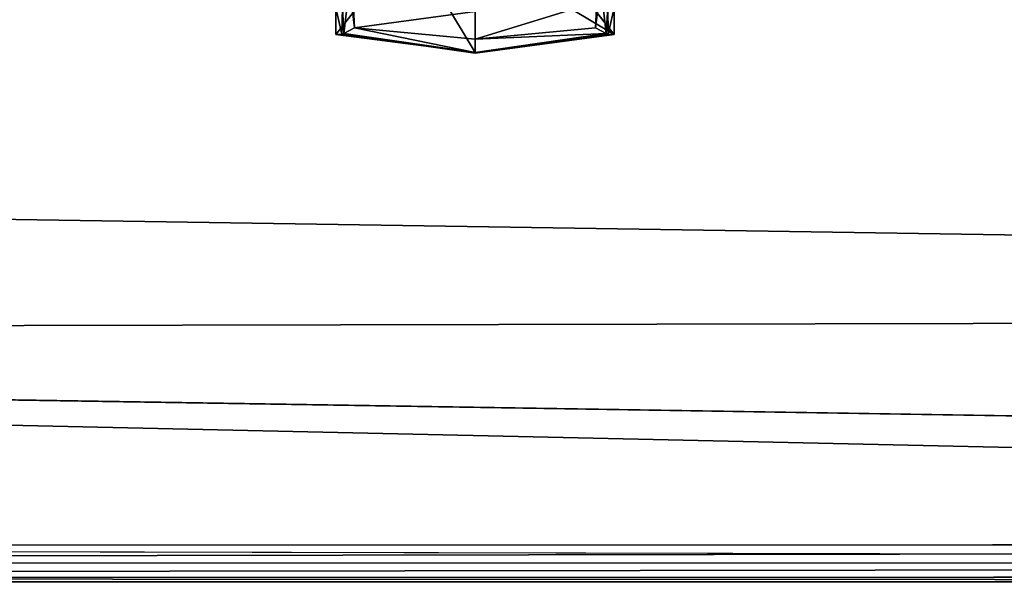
# Model space of a CAD drawing. Extents: x 0 to 22.9, y 0 to 20.5.
# Tile 48 of 233: x 9.4 to 11.5, y 0 to 1.2. Entities that reach past the tile are written whole.
import ezdxf

# ---------------------------------------------------------------- set-up
doc = ezdxf.new("R2010")
doc.units = 0
doc.header["$MEASUREMENT"] = 0
doc.layers.get('0').update_dxf_attribs({"color": 13, "linetype": 'CONTINUOUS'})
doc.layers.add('GALVANIZED_METAL', color=252, linetype='CONTINUOUS')
doc.layers.add('STAINLESS_STEEL', color=251, linetype='CONTINUOUS')

# ---------------------------------------------------------------- blocks, each defined once
blk = doc.blocks.new('NGM5458UC_TRADECAD_DXF')
at = {"layer": 'GALVANIZED_METAL', "color": 0}
for p, q in [((0.6671, 0.9145), (22.2899, 0.579)), ((0.6671, 0.9145), (22.2899, 0.579)), ((0.5322, 0.5328, 1.7247), (22.4248, 0.1828, 1.7247)), ((0.5322, 0.5328, 1.7247), (22.4248, 0.1828, 1.7247)), ((0.0724, 0.0861, 1.7247), (22.9128, 0.0364, 1.7247))]:
    blk.add_line(p, q, dxfattribs=at)
at = {"layer": 'STAINLESS_STEEL', "color": 0}
for p, q in [((10.0419, 1.1768, 2.2887), (10.1986, 1.376, 2.2887)), ((10.0419, 1.1768, 2.2887), (10.1986, 1.376, 2.2887)), ((10.6398, 1.1768, 2.2887), (10.4832, 1.3768, 2.2887)), ((10.6398, 1.1768, 2.2887), (10.4832, 1.3768, 2.2887)), ((10.3409, 1.3556, 2.2887), (10.3409, 1.138, 2.2887)), ((10.3409, 1.3556, 2.2887), (10.3409, 1.138, 2.2887)), ((10.0588, 1.1795, 2.5418), (10.0708, 1.2819, 2.5423)), ((10.0588, 1.1795, 2.5418), (10.0708, 1.2819, 2.5423)), ((10.6229, 1.1795, 2.5418), (10.6109, 1.2819, 2.5423)), ((10.6229, 1.1795, 2.5418), (10.6109, 1.2819, 2.5423)), ((10.0419, 1.2345, 2.2887), (10.0419, 1.1768, 2.2887)), ((10.0419, 1.2345, 2.2887), (10.0419, 1.1768, 2.2887)), ((10.0548, 1.1777, 2.502), (10.0557, 1.2351, 2.502)), ((10.0548, 1.1777, 2.502), (10.0557, 1.2351, 2.502)), ((10.0789, 1.2471, 3.2789), (10.0817, 1.1912, 3.2791)), ((10.0789, 1.2471, 3.2789), (10.0817, 1.1912, 3.2791)), ((10.6028, 1.2471, 3.2788), (10.6001, 1.1912, 3.2789)), ((10.6028, 1.2471, 3.2788), (10.6001, 1.1912, 3.2789)), ((10.626, 1.2351, 2.502), (10.6269, 1.1777, 2.502)), ((10.626, 1.2351, 2.502), (10.6269, 1.1777, 2.502)), ((10.6398, 1.1768, 2.2887), (10.6398, 1.2345, 2.2887)), ((10.6398, 1.1768, 2.2887), (10.6398, 1.2345, 2.2887)), ((10.3409, 1.1671, 3.2789), (10.3409, 1.2264, 3.2787)), ((10.3409, 1.1671, 3.2789), (10.3409, 1.2264, 3.2787)), ((10.0817, 1.1912, 3.2791), (10.0588, 1.1795, 2.5418)), ((10.0817, 1.1912, 3.2791), (10.0588, 1.1795, 2.5418)), ((10.0817, 1.1912, 3.2791), (10.3409, 1.1671, 3.2789)), ((10.0817, 1.1912, 3.2791), (10.3409, 1.1671, 3.2789)), ((10.3409, 1.1671, 3.2789), (10.6001, 1.1912, 3.2789)), ((10.3409, 1.1671, 3.2789), (10.6001, 1.1912, 3.2789)), ((10.6001, 1.1912, 3.2789), (10.6229, 1.1795, 2.5418)), ((10.6001, 1.1912, 3.2789), (10.6229, 1.1795, 2.5418)), ((10.0419, 1.1768, 2.2887), (10.0548, 1.1777, 2.502)), ((10.0419, 1.1768, 2.2887), (10.0548, 1.1777, 2.502)), ((10.3409, 1.138, 2.2887), (10.0419, 1.1768, 2.2887)), ((10.3409, 1.138, 2.2887), (10.0419, 1.1768, 2.2887)), ((10.0588, 1.1795, 2.5418), (10.0548, 1.1777, 2.502)), ((10.0588, 1.1795, 2.5418), (10.0548, 1.1777, 2.502)), ((10.0548, 1.1777, 2.502), (10.3409, 1.137, 2.502)), ((10.0548, 1.1777, 2.502), (10.3409, 1.137, 2.502)), ((10.3409, 1.1382, 2.5418), (10.0588, 1.1795, 2.5418)), ((10.3409, 1.1382, 2.5418), (10.0588, 1.1795, 2.5418)), ((10.6229, 1.1795, 2.5418), (10.3409, 1.1382, 2.5418)), ((10.6229, 1.1795, 2.5418), (10.3409, 1.1382, 2.5418)), ((10.6269, 1.1777, 2.502), (10.3409, 1.137, 2.502)), ((10.6269, 1.1777, 2.502), (10.3409, 1.137, 2.502)), ((10.3409, 1.138, 2.2887), (10.6398, 1.1768, 2.2887)), ((10.3409, 1.138, 2.2887), (10.6398, 1.1768, 2.2887)), ((10.3409, 1.1382, 2.5418), (10.3409, 1.1671, 3.2789)), ((10.3409, 1.1382, 2.5418), (10.3409, 1.1671, 3.2789)), ((10.6269, 1.1777, 2.502), (10.6229, 1.1795, 2.5418)), ((10.6269, 1.1777, 2.502), (10.6229, 1.1795, 2.5418)), ((10.6269, 1.1777, 2.502), (10.6398, 1.1768, 2.2887)), ((10.6269, 1.1777, 2.502), (10.6398, 1.1768, 2.2887)), ((10.3409, 1.137, 2.502), (10.3409, 1.1382, 2.5418)), ((10.3409, 1.137, 2.502), (10.3409, 1.1382, 2.5418)), ((10.3409, 1.137, 2.502), (10.3409, 1.138, 2.2887)), ((10.3409, 1.137, 2.502), (10.3409, 1.138, 2.2887)), ((0.0798, 0.0797, 1.9807), (22.8256, 0.0815, 1.9807)), ((0.0798, 0.0797, 1.9807), (22.8256, 0.0815, 1.9807)), ((0.0798, 0.0407, 1.9705), (22.8269, 0.0425, 1.9705)), ((0.0798, 0.0407, 1.9705), (22.8269, 0.0425, 1.9705)), ((0.0798, 0.0101, 1.94), (22.8306, 0.012, 1.94)), ((0.0798, 0.0101, 1.94), (22.8306, 0.012, 1.94)), ((0.0798, 0, 1.901), (22.8353, 0.0018, 1.901)), ((0.0798, 0, 1.901), (22.8353, 0.0018, 1.901)), ((10.4319, 0.0008, 1.7247), (0.0798, 0, 1.901)), ((10.4319, 0.0008, 1.7247), (0.0798, 0, 1.7247)), ((10.4319, 0.0008, 1.7247), (0.0798, 0, 1.901)), ((12.5329, 0.001, 1.7247), (10.4319, 0.0008, 1.7247))]:
    blk.add_line(p, q, dxfattribs=at)
at = {"layer": 'GALVANIZED_METAL', "color": 0}
mesh = blk.add_polyface(dxfattribs=at)
corners = [(22.2899, 0.579), (0.6671, 18.884), (0.6671, 0.9145), (22.2899, 18.884)]
mesh.append_faces([[corners[k] for k in face] for face in [(0, 1, 2), (1, 0, 3)]], dxfattribs={"vtx0": -1, "color": 0})
mesh = blk.add_polyface(dxfattribs=at)
corners = [(0.5322, 0.5328, 1.7247), (22.2899, 0.579), (0.6671, 0.9145)]
mesh.append_faces([[corners[k] for k in face] for face in [(0, 1, 2)]], dxfattribs={"color": 0})
mesh = blk.add_polyface(dxfattribs=at)
corners = [(22.4248, 0.1828, 1.7247), (22.2899, 0.579), (0.5322, 0.5328, 1.7247)]
mesh.append_faces([[corners[k] for k in face] for face in [(0, 1, 2)]], dxfattribs={"color": 0})
mesh = blk.add_polyface(dxfattribs=at)
corners = [(22.9128, 0.0364, 1.7247), (0.5322, 0.5328, 1.7247), (0.0724, 0.0861, 1.7247), (22.4248, 0.1828, 1.7247)]
mesh.append_faces([[corners[k] for k in face] for face in [(0, 1, 2), (1, 0, 3)]], dxfattribs={"vtx0": -1, "color": 0})
at = {"layer": 'STAINLESS_STEEL', "color": 0}
mesh = blk.add_polyface(dxfattribs=at)
corners = [(0.5938, 3.4716, 1.9807), (22.8256, 0.0815, 1.9807), (0.0798, 0.0797, 1.9807), (22.5087, 3.4716, 1.9807)]
mesh.append_faces([[corners[k] for k in face] for face in [(0, 1, 2), (1, 0, 3)]], dxfattribs={"vtx0": -1, "color": 0})
mesh = blk.add_polyface(dxfattribs=at)
corners = [(10.1986, 1.376, 2.2887), (10.0419, 1.2345, 2.2887), (10.0419, 1.1768, 2.2887)]
mesh.append_faces([[corners[k] for k in face] for face in [(0, 1, 2)]], dxfattribs={"color": 0})
mesh = blk.add_polyface(dxfattribs=at)
corners = [(10.3409, 1.138, 2.2887), (10.1986, 1.376, 2.2887), (10.0419, 1.1768, 2.2887), (10.3409, 1.3556, 2.2887)]
mesh.append_faces([[corners[k] for k in face] for face in [(0, 1, 2), (1, 0, 3)]], dxfattribs={"vtx0": -1, "color": 0})
mesh = blk.add_polyface(dxfattribs=at)
corners = [(10.6398, 1.1768, 2.2887), (10.3409, 1.3556, 2.2887), (10.3409, 1.138, 2.2887), (10.4832, 1.3768, 2.2887)]
mesh.append_faces([[corners[k] for k in face] for face in [(0, 1, 2), (1, 0, 3)]], dxfattribs={"vtx0": -1, "color": 0})
mesh = blk.add_polyface(dxfattribs=at)
corners = [(10.6398, 1.2345, 2.2887), (10.4832, 1.3768, 2.2887), (10.6398, 1.1768, 2.2887)]
mesh.append_faces([[corners[k] for k in face] for face in [(0, 1, 2)]], dxfattribs={"color": 0})
mesh = blk.add_polyface(dxfattribs=at)
corners = [(10.0708, 1.2819, 2.5423), (10.0588, 1.1795, 2.5418), (10.0557, 1.2351, 2.502)]
mesh.append_faces([[corners[k] for k in face] for face in [(0, 1, 2)]], dxfattribs={"color": 0})
mesh = blk.add_polyface(dxfattribs=at)
corners = [(10.0708, 1.2819, 2.5423), (10.0817, 1.1912, 3.2791), (10.0588, 1.1795, 2.5418)]
mesh.append_faces([[corners[k] for k in face] for face in [(0, 1, 2)]], dxfattribs={"color": 0})
mesh = blk.add_polyface(dxfattribs=at)
corners = [(10.0708, 1.2819, 2.5423), (10.0789, 1.2471, 3.2789), (10.0817, 1.1912, 3.2791)]
mesh.append_faces([[corners[k] for k in face] for face in [(0, 1, 2)]], dxfattribs={"color": 0})
mesh = blk.add_polyface(dxfattribs=at)
corners = [(10.6109, 1.2819, 2.5423), (10.6229, 1.1795, 2.5418), (10.6001, 1.1912, 3.2789)]
mesh.append_faces([[corners[k] for k in face] for face in [(0, 1, 2)]], dxfattribs={"color": 0})
mesh = blk.add_polyface(dxfattribs=at)
corners = [(10.6109, 1.2819, 2.5423), (10.6001, 1.1912, 3.2789), (10.6028, 1.2471, 3.2788)]
mesh.append_faces([[corners[k] for k in face] for face in [(0, 1, 2)]], dxfattribs={"color": 0})
mesh = blk.add_polyface(dxfattribs=at)
corners = [(10.6109, 1.2819, 2.5423), (10.626, 1.2351, 2.502), (10.6229, 1.1795, 2.5418)]
mesh.append_faces([[corners[k] for k in face] for face in [(0, 1, 2)]], dxfattribs={"color": 0})
mesh = blk.add_polyface(dxfattribs=at)
corners = [(10.0419, 1.2345, 2.2887), (10.0548, 1.1777, 2.502), (10.0419, 1.1768, 2.2887), (10.0557, 1.2351, 2.502)]
mesh.append_faces([[corners[k] for k in face] for face in [(0, 1, 2), (1, 0, 3)]], dxfattribs={"vtx0": -1, "color": 0})
mesh = blk.add_polyface(dxfattribs=at)
corners = [(10.0557, 1.2351, 2.502), (10.0588, 1.1795, 2.5418), (10.0548, 1.1777, 2.502)]
mesh.append_faces([[corners[k] for k in face] for face in [(0, 1, 2)]], dxfattribs={"color": 0})
mesh = blk.add_polyface(dxfattribs=at)
corners = [(10.3409, 1.2264, 3.2787), (10.0817, 1.1912, 3.2791), (10.0789, 1.2471, 3.2789), (10.3409, 1.1671, 3.2789)]
mesh.append_faces([[corners[k] for k in face] for face in [(0, 1, 2), (1, 0, 3)]], dxfattribs={"vtx0": -1, "color": 0})
mesh = blk.add_polyface(dxfattribs=at)
corners = [(10.6028, 1.2471, 3.2788), (10.3409, 1.1671, 3.2789), (10.3409, 1.2264, 3.2787), (10.6001, 1.1912, 3.2789)]
mesh.append_faces([[corners[k] for k in face] for face in [(0, 1, 2), (1, 0, 3)]], dxfattribs={"vtx0": -1, "color": 0})
mesh = blk.add_polyface(dxfattribs=at)
corners = [(10.626, 1.2351, 2.502), (10.6269, 1.1777, 2.502), (10.6229, 1.1795, 2.5418)]
mesh.append_faces([[corners[k] for k in face] for face in [(0, 1, 2)]], dxfattribs={"color": 0})
mesh = blk.add_polyface(dxfattribs=at)
corners = [(10.6269, 1.1777, 2.502), (10.6398, 1.2345, 2.2887), (10.6398, 1.1768, 2.2887), (10.626, 1.2351, 2.502)]
mesh.append_faces([[corners[k] for k in face] for face in [(0, 1, 2), (1, 0, 3)]], dxfattribs={"vtx0": -1, "color": 0})
mesh = blk.add_polyface(dxfattribs=at)
corners = [(10.0817, 1.1912, 3.2791), (10.3409, 1.1382, 2.5418), (10.0588, 1.1795, 2.5418)]
mesh.append_faces([[corners[k] for k in face] for face in [(0, 1, 2)]], dxfattribs={"color": 0})
mesh = blk.add_polyface(dxfattribs=at)
corners = [(10.0817, 1.1912, 3.2791), (10.3409, 1.1671, 3.2789), (10.3409, 1.1382, 2.5418)]
mesh.append_faces([[corners[k] for k in face] for face in [(0, 1, 2)]], dxfattribs={"color": 0})
mesh = blk.add_polyface(dxfattribs=at)
corners = [(10.6001, 1.1912, 3.2789), (10.6229, 1.1795, 2.5418), (10.3409, 1.1671, 3.2789)]
mesh.append_faces([[corners[k] for k in face] for face in [(0, 1, 2)]], dxfattribs={"color": 0})
mesh = blk.add_polyface(dxfattribs=at)
corners = [(10.0548, 1.1777, 2.502), (10.3409, 1.138, 2.2887), (10.0419, 1.1768, 2.2887), (10.3409, 1.137, 2.502)]
mesh.append_faces([[corners[k] for k in face] for face in [(0, 1, 2), (1, 0, 3)]], dxfattribs={"vtx0": -1, "color": 0})
mesh = blk.add_polyface(dxfattribs=at)
corners = [(10.0588, 1.1795, 2.5418), (10.3409, 1.137, 2.502), (10.0548, 1.1777, 2.502), (10.3409, 1.1382, 2.5418)]
mesh.append_faces([[corners[k] for k in face] for face in [(0, 1, 2), (1, 0, 3)]], dxfattribs={"vtx0": -1, "color": 0})
mesh = blk.add_polyface(dxfattribs=at)
corners = [(10.3409, 1.1382, 2.5418), (10.6269, 1.1777, 2.502), (10.3409, 1.137, 2.502), (10.6229, 1.1795, 2.5418)]
mesh.append_faces([[corners[k] for k in face] for face in [(0, 1, 2), (1, 0, 3)]], dxfattribs={"vtx0": -1, "color": 0})
mesh = blk.add_polyface(dxfattribs=at)
corners = [(10.3409, 1.1671, 3.2789), (10.6229, 1.1795, 2.5418), (10.3409, 1.1382, 2.5418)]
mesh.append_faces([[corners[k] for k in face] for face in [(0, 1, 2)]], dxfattribs={"color": 0})
mesh = blk.add_polyface(dxfattribs=at)
corners = [(10.3409, 1.137, 2.502), (10.6398, 1.1768, 2.2887), (10.3409, 1.138, 2.2887), (10.6269, 1.1777, 2.502)]
mesh.append_faces([[corners[k] for k in face] for face in [(0, 1, 2), (1, 0, 3)]], dxfattribs={"vtx0": -1, "color": 0})
mesh = blk.add_polyface(dxfattribs=at)
corners = [(22.8256, 0.0815, 1.9807), (0.0798, 0.0407, 1.9705), (0.0798, 0.0797, 1.9807), (22.8269, 0.0425, 1.9705)]
mesh.append_faces([[corners[k] for k in face] for face in [(0, 1, 2), (1, 0, 3)]], dxfattribs={"vtx0": -1, "color": 0})
mesh = blk.add_polyface(dxfattribs=at)
corners = [(22.8269, 0.0425, 1.9705), (0.0798, 0.0101, 1.94), (0.0798, 0.0407, 1.9705), (22.8306, 0.012, 1.94)]
mesh.append_faces([[corners[k] for k in face] for face in [(0, 1, 2), (1, 0, 3)]], dxfattribs={"vtx0": -1, "color": 0})
mesh = blk.add_polyface(dxfattribs=at)
corners = [(0.0798, 0.0101, 1.94), (22.8353, 0.0018, 1.901), (0.0798, 0, 1.901), (22.8306, 0.012, 1.94)]
mesh.append_faces([[corners[k] for k in face] for face in [(0, 1, 2), (1, 0, 3)]], dxfattribs={"vtx0": -1, "color": 0})
mesh = blk.add_polyface(dxfattribs=at)
corners = [(0.0798, 0, 1.901), (12.5329, 0.001, 1.7247), (10.4319, 0.0008, 1.7247), (22.8353, 0.0018, 1.901)]
mesh.append_faces([[corners[k] for k in face] for face in [(0, 1, 2), (1, 0, 3)]], dxfattribs={"vtx0": -1, "color": 0})
mesh = blk.add_polyface(dxfattribs=at)
corners = [(0.0798, 0, 1.901), (10.4319, 0.0008, 1.7247), (0.0798, 0, 1.7247)]
mesh.append_faces([[corners[k] for k in face] for face in [(0, 1, 2)]], dxfattribs={"color": 0})

msp = doc.modelspace()

# ---------------------------------------------------------------- block references
at = {"color": 0}
msp.add_blockref('NGM5458UC_TRADECAD_DXF', (0, 0), dxfattribs=at)

doc.saveas('drawing.dxf')
